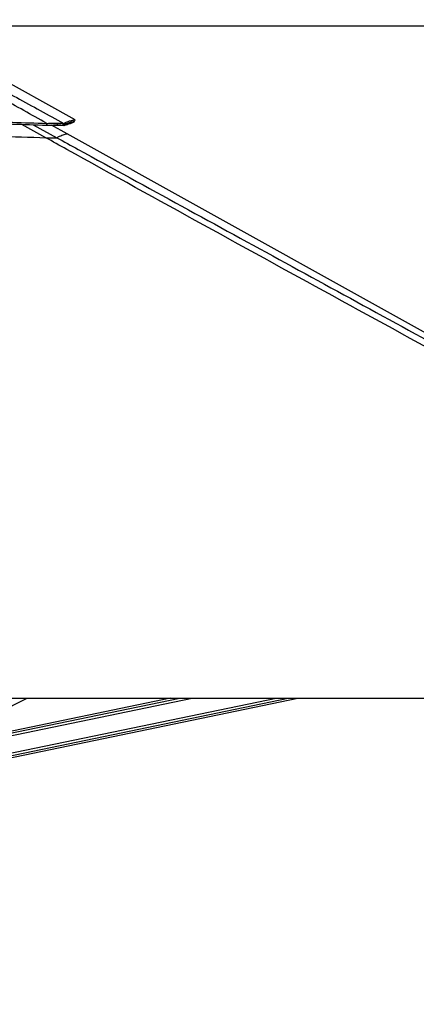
# Paper-space layout '2.5M DUO In-Ground Anchor' of a CAD drawing. Header units: millimetres. Extents: x 20 to 19291, y 40 to 15516.
# Tile 14 of 105: x 4624 to 5421, y 5996 to 7972. Entities that reach past the tile are written whole.
import ezdxf

# ---------------------------------------------------------------- set-up
doc = ezdxf.new("R2010")
doc.units = ezdxf.units.MM
doc.layers.add('COMPONENT_GEOMETRY', color=7, linetype='Continuous')
doc.styles.add('SLDTEXTSTYLE1', font='TXT', dxfattribs={"width": 0.75})
doc.dimstyles.new('SLDDIMSTYLE0', dxfattribs={"dimtxt": 150, "dimasz": 6.604, "dimexe": 0, "dimexo": 0.0625, "dimgap": 37.5, "dimtad": 0, "dimtih": 1, "dimtoh": 1, "dimdec": 0, "dimlfac": 0.5, "dimrnd": 1e-09, "dimzin": 12, "dimdsep": 46, "dimtxsty": 'SLDTEXTSTYLE1', "dimsah": 1, "dimcen": 0.09, "dimadec": 0, "dimazin": 3, "dimtfac": 1, "dimtdec": 0, "dimtofl": 0, "dimtmove": 0, "dimatfit": 3, "dimfxl": 1, "dimfrac": 2, "dimtolj": 1, "dimtzin": 12, "dimarcsym": 0})

# ---------------------------------------------------------------- blocks, each defined once
blk = doc.blocks.new('_D_16')
at = {"layer": 'COMPONENT_GEOMETRY', "color": 7, "ltscale": 2}
for p, q in [((6776.5, 7959.5), (1060.7, 7959.5)), ((1067.1, 7959.5), (1067.1, 5158.1)), ((1067.1, 2118.5), (1067.1, 4919.9)), ((6716.7, 2118.5), (1060.7, 2118.5))]:
    blk.add_line(p, q, dxfattribs=at)
for points in [[(1067.1, 7959.5), (1066.1, 7952.9), (1068.1, 7952.9)], [(1067.1, 2118.5), (1068.1, 2125.1), (1066.1, 2125.1)]]:
    blk.add_solid(points, dxfattribs=at)
at = {"layer": 'COMPONENT_GEOMETRY', "color": 7, "ltscale": 2, "insert": (845.4, 5113.3), "char_height": 150, "attachment_point": 1, "style": 'SLDTEXTSTYLE1'}
blk.add_mtext('2921', dxfattribs=at)

psp = doc.layouts.new('2.5M DUO In-Ground Anchor')

# ---------------------------------------------------------------- linework, layer by layer
at = {"color": 8, "linetype": 'Continuous', "lineweight": 25, "ltscale": 2}
for p, q in [((4676.64, 7735.48), (4628.5, 7762.32)), ((4651.26, 7761.57), (4698.89, 7735.48)), ((4712.73, 7759.72), (4711.06, 7760.64)), ((4338.84, 6444.69), (5139.26, 6611)), ((4339.84, 6439.86), (5163.48, 6611)), ((4407.99, 6494.14), (4970.41, 6611)), ((4424.91, 6502.68), (4946.22, 6611))]:
    psp.add_line(p, q, dxfattribs=at)
at = {"color": 7, "linetype": 'Continuous', "lineweight": 25, "ltscale": 2}
for p, q in [((4719.82, 7743.35), (4688.06, 7760.99)), ((4699.73, 7761.18), (4700.75, 7764.9)), ((4699.73, 7761.18), (4699.84, 7761.18)), ((4699.84, 7761.18), (4700.86, 7764.9)), ((4700.75, 7764.9), (4700.86, 7764.9)), ((4710.99, 7760.67), (4712.72, 7764.27)), ((4692.59, 7735.07), (4692.66, 7735.07)), ((4189.86, 6611), (6729.76, 6611)), ((4302.51, 6440.89), (4639.5, 6611)), ((4340.63, 6436.03), (5182.74, 6611)), ((4927.13, 6611), (4438.27, 6509.43))]:
    psp.add_line(p, q, dxfattribs=at)
at = {"color": 7, "linetype": 'Continuous', "lineweight": 25, "ltscale": 2, "flags": 128}
for points in [[(4735.46, 7771.26), (4564.14, 7866.43), (4386.88, 7964.89)], [(4733.62, 7767.45), (4734.59, 7769.21), (4735.56, 7770.96)], [(4678.36, 7760.67), (4678.48, 7762.47), (4678.6, 7764.27)], [(6512.78, 6747.45), (5610.14, 7248.82), (4719.82, 7743.35)]]:
    psp.add_lwpolyline(points, dxfattribs=at)
at = {"color": 7, "linetype": 'Continuous', "lineweight": 25, "ltscale": 2}
for points, knots in [([(4678.6, 7764.27), (4647.95, 7781.45), (4586.65, 7815.82), (4513.86, 7857.28), (4459.61, 7888.64), (4423.65, 7909.68), (4388.38, 7930.73), (4353.97, 7951.71), (4332.26, 7965.52), (4321.41, 7972.42)], [0, 0, 0, 0, 0.2498228, 0.4996427, 0.599725, 0.6998519, 0.7999518, 0.8999911, 1, 1, 1, 1]), ([(4326.62, 7972.42), (4340.39, 7965.53), (4367.94, 7951.76), (4407.65, 7930.83), (4446.56, 7909.83), (4484.86, 7888.83), (4542.16, 7857.47), (4618.31, 7815.94), (4681.25, 7781.5), (4712.72, 7764.27)], [0, 0, 0, 0, 0.0997859, 0.1996026, 0.2994792, 0.3993829, 0.499242, 0.7496195, 1, 1, 1, 1]), ([(3697.62, 7763.32), (3708.33, 7763.58), (3729.03, 7764.09), (3759.22, 7764.81), (3787.83, 7765.48), (3815.28, 7766.09), (3841.86, 7766.66), (3867.7, 7767.19), (3899.69, 7767.82), (3937.58, 7768.51), (3981.22, 7769.22), (4028.37, 7769.89), (4079.07, 7770.49), (4133.34, 7770.97), (4186.51, 7771.27), (4247.48, 7771.42), (4316.04, 7771.31), (4391.98, 7770.77), (4466.23, 7769.81), (4538.76, 7768.42), (4609.35, 7766.64), (4655.76, 7765.05), (4678.6, 7764.27)], [0, 0, 0, 0, 0.0328482, 0.0634837, 0.0925206, 0.1204908, 0.1475322, 0.173883, 0.1995743, 0.2453769, 0.2897482, 0.3329773, 0.3894378, 0.4446269, 0.4987035, 0.5518213, 0.6308143, 0.7081334, 0.7838892, 0.8578772, 0.9300474, 1, 1, 1, 1]), ([(3697.86, 7759.72), (3708.57, 7759.99), (3729.27, 7760.51), (3759.45, 7761.24), (3788.04, 7761.91), (3815.48, 7762.53), (3842.05, 7763.11), (3867.88, 7763.64), (3899.85, 7764.28), (3937.72, 7764.98), (3981.34, 7765.7), (4028.46, 7766.38), (4079.14, 7766.98), (4133.37, 7767.47), (4186.51, 7767.78), (4247.44, 7767.93), (4315.96, 7767.8), (4391.86, 7767.25), (4466.07, 7766.28), (4538.56, 7764.87), (4609.13, 7763.07), (4655.52, 7761.46), (4678.36, 7760.67)], [0, 0, 0, 0, 0.0328527, 0.0634922, 0.0925316, 0.120504, 0.1475472, 0.1738989, 0.1995908, 0.2453939, 0.2897645, 0.3329915, 0.3894481, 0.4446331, 0.4987045, 0.5518169, 0.6308031, 0.7081171, 0.7838707, 0.8578604, 0.9300368, 1, 1, 1, 1]), ([(4710.99, 7760.67), (4712.51, 7761.46), (4715.58, 7763.07), (4720.18, 7764.87), (4724.5, 7766.28), (4728.26, 7767.26), (4731.19, 7767.81), (4732.93, 7767.94), (4733.35, 7767.81), (4733.52, 7767.76)], [0, 0, 0, 0, 0.1401642, 0.284764, 0.432999, 0.5847701, 0.7396692, 0.8979199, 1, 1, 1, 1]), ([(4712.72, 7764.27), (4714.25, 7765.05), (4717.35, 7766.65), (4722.01, 7768.42), (4726.36, 7769.82), (4730.16, 7770.77), (4733.11, 7771.31), (4734.87, 7771.44), (4735.29, 7771.31), (4735.46, 7771.25)], [0, 0, 0, 0, 0.1401424, 0.2847301, 0.4329613, 0.5847365, 0.7396458, 0.8979101, 1, 1, 1, 1]), ([(4733.61, 7767.43), (4733.46, 7767.28), (4733.17, 7766.97), (4731.89, 7766.27), (4730.11, 7765.47), (4727.94, 7764.61), (4725.52, 7763.73), (4723, 7762.87), (4720.54, 7762.07), (4718.26, 7761.35), (4715.68, 7760.57), (4713.74, 7760.01), (4712.73, 7759.72)], [0, 0, 0, 0, 0.127053, 0.2571345, 0.3912552, 0.4928669, 0.5980549, 0.7079417, 0.7754978, 0.8458501, 0.9200306, 1, 1, 1, 1]), ([(4678.36, 7760.67), (4679.67, 7760.72), (4682.25, 7760.82), (4685.95, 7760.94), (4690.21, 7761.05), (4694.99, 7761.15), (4698.14, 7761.17), (4699.73, 7761.18)], [0, 0, 0, 0, 0.166105, 0.3261512, 0.4808935, 0.7375198, 1, 1, 1, 1]), ([(4678.6, 7764.27), (4679.96, 7764.33), (4682.62, 7764.45), (4686.44, 7764.6), (4690.85, 7764.75), (4695.81, 7764.88), (4699.09, 7764.9), (4700.75, 7764.9)], [0, 0, 0, 0, 0.1652567, 0.3248562, 0.4794987, 0.7365697, 1, 1, 1, 1]), ([(4712.73, 7759.72), (4711.62, 7759.88), (4709.92, 7760.12), (4706, 7760.18), (4702.34, 7760.11), (4697.97, 7759.9), (4694.1, 7759.65), (4691.62, 7759.44), (4690.96, 7759.38)], [0, 0, 0, 0, 0.30012103, 0.46069397, 0.61711984, 0.77874989, 0.94132707, 1, 1, 1, 1]), ([(4699.84, 7761.18), (4700.8, 7761.17), (4702.72, 7761.17), (4705.14, 7761.12), (4707.44, 7761.03), (4709.52, 7760.89), (4710.49, 7760.75), (4710.99, 7760.67)], [0, 0, 0, 0, 0.1737593, 0.3455618, 0.5171159, 0.7521132, 1, 1, 1, 1]), ([(4700.86, 7764.9), (4701.87, 7764.9), (4703.88, 7764.89), (4706.43, 7764.83), (4708.87, 7764.72), (4711.1, 7764.54), (4712.17, 7764.36), (4712.72, 7764.27)], [0, 0, 0, 0, 0.17441881, 0.34671579, 0.51849811, 0.75323124, 1, 1, 1, 1]), ([(3699.57, 7734.53), (3725.89, 7735.25), (3778.52, 7736.67), (3860.93, 7738.68), (3946.78, 7740.49), (4036.06, 7741.97), (4125.38, 7742.98), (4214.71, 7743.46), (4304.03, 7743.36), (4393.3, 7742.64), (4485.16, 7741.19), (4579.6, 7738.98), (4644.29, 7736.65), (4676.64, 7735.48)], [0, 0, 0, 0, 0.080982, 0.1619635, 0.2532731, 0.3445832, 0.4358935, 0.5272038, 0.6185136, 0.7098232, 0.801132, 0.9005657, 1, 1, 1, 1]), ([(6729.76, 6611), (6523.08, 6723.82), (6128.74, 6939.08), (5642.41, 7204.92), (5270.47, 7408.38), (4994.13, 7559.92), (4796.31, 7669.04), (4690.7, 7727.68), (4676.64, 7735.48)], [0, 0, 0, 0, 0.30154536, 0.57533585, 0.70999754, 0.84465919, 0.97932043, 1, 1, 1, 1]), ([(4676.64, 7735.48), (4678.45, 7735.41), (4682.14, 7735.28), (4687.79, 7735.11), (4690.93, 7735.09), (4692.59, 7735.07)], [0, 0, 0, 0, 0.3130326, 0.6369926, 1, 1, 1, 1]), ([(4692.66, 7735.07), (4694.01, 7735.09), (4696.25, 7735.11), (4697.9, 7735.24), (4698.64, 7735.36), (4698.83, 7735.45), (4698.89, 7735.48)], [0, 0, 0, 0, 0.3664389, 0.6057183, 0.8517138, 1, 1, 1, 1])]:
    psp.add_open_spline(points, degree=3, knots=knots, dxfattribs=at)
at = {"color": 8, "linetype": 'Continuous', "lineweight": 25, "ltscale": 2}
for points, knots in [([(4698.89, 7735.48), (4700.62, 7736.5), (4704.07, 7738.54), (4709.2, 7740.72), (4713.75, 7742.31), (4717.26, 7743.2), (4719.37, 7743.51), (4719.65, 7743.29), (4719.75, 7743.22)], [0, 0, 0, 0, 0.172341, 0.3446949, 0.5276321, 0.710571, 0.893511, 1, 1, 1, 1]), ([(4698.89, 7735.48), (4713.15, 7727.68), (4797.05, 7681.75), (4950.25, 7597.95), (5227.8, 7446.28), (5435.77, 7332.75), (5574.41, 7257.06)], [0, 0, 0, 0, 0.0486817, 0.2865101, 0.5243388, 1, 1, 1, 1])]:
    psp.add_open_spline(points, degree=3, knots=knots, dxfattribs=at)

# ---------------------------------------------------------------- dimensions: what is measured, and where the dimension line sits
at = {"layer": 'COMPONENT_GEOMETRY', "color": 7, "ltscale": 2}
dim = psp.add_linear_dim(base=(1067.06868086, 7959.49114567), p1=(6719.2293768, 2118.49114567), p2=(6779.0030174, 7959.49114567), angle=90, dimstyle='SLDDIMSTYLE0', dxfattribs=at)
dim.commit()
dim.dimension.update_dxf_attribs({"geometry": '_D_16', "text_midpoint": (1067.06868086, 5038.99114567), "dimtype": 160})

doc.saveas('drawing.dxf')
